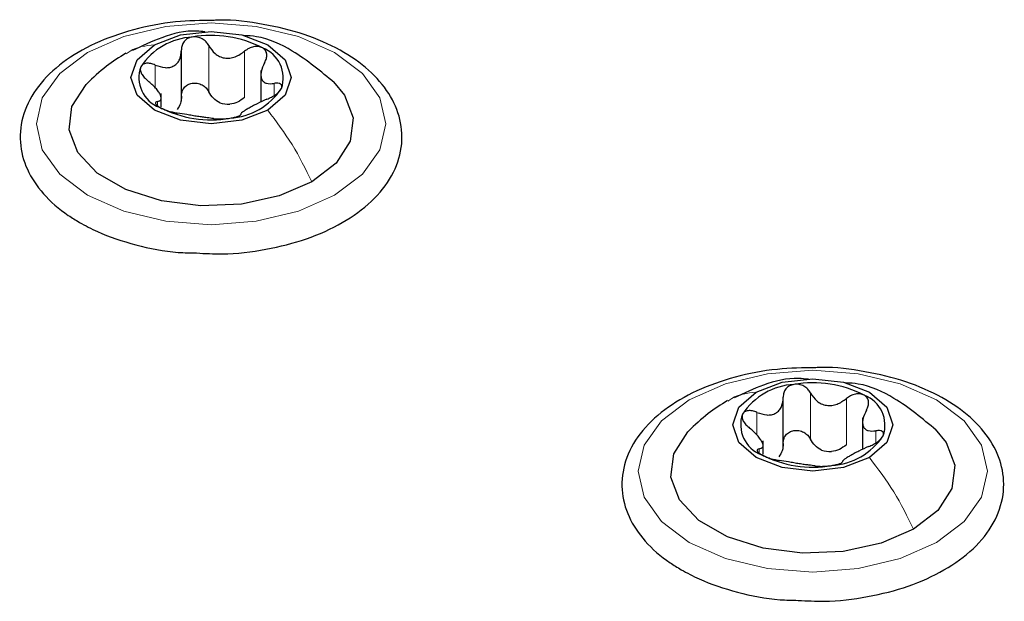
# Paper-space layout 'Blatt2' of a CAD drawing. Header units: millimetres. Extents: x 5 to 418, y 2 to 292.
# Tile 86 of 124: x 133.42 to 138.49, y 224.12 to 227.11. Entities that reach past the tile are written whole.
import ezdxf

# ---------------------------------------------------------------- set-up
doc = ezdxf.new("R2010")
doc.units = ezdxf.units.MM

psp = doc.layouts.new('Blatt2')

# ---------------------------------------------------------------- linework, layer by layer
at = {"color": 7, "linetype": 'Continuous', "lineweight": 25}
for p, q in [((134.2552, 226.6931), (134.2552, 226.9563)), ((134.6642, 226.8525), (134.6642, 226.6896)), ((134.1513, 226.6647), (134.1513, 226.7326)), ((137.3547, 224.9038), (137.3547, 225.167)), ((137.7637, 225.0632), (137.7637, 224.9003)), ((137.2508, 224.8754), (137.2508, 224.9433))]:
    psp.add_line(p, q, dxfattribs=at)
at = {"color": 7, "linetype": 'Continuous', "lineweight": 18}
for p, q in [((134.3961, 226.7417), (134.3961, 226.9799)), ((134.5805, 226.7132), (134.5805, 226.9513)), ((134.1201, 226.7631), (134.1201, 226.8801)), ((134.7331, 226.7237), (134.7331, 226.7853)), ((134.1318, 226.6699), (134.1318, 226.6923)), ((137.4956, 224.9524), (137.4956, 225.1906)), ((137.68, 224.9239), (137.68, 225.162)), ((137.2196, 224.9738), (137.2196, 225.0908)), ((137.8326, 224.9344), (137.8326, 224.996)), ((137.2313, 224.8806), (137.2313, 224.903))]:
    psp.add_line(p, q, dxfattribs=at)
at = {"color": 7, "linetype": 'Continuous', "lineweight": 18, "flags": 128}
for points in [[(133.7713, 226.9445), (133.9577, 227.0271), (134.1748, 227.079), (134.4077, 227.0967), (134.6407, 227.079), (134.8577, 227.0271), (135.0441, 226.9445), (135.1872, 226.8369), (135.2771, 226.7116), (135.3077, 226.5772), (135.2771, 226.4427), (135.1872, 226.3174), (135.0441, 226.2098), (134.8577, 226.1272), (134.6407, 226.0753), (134.4077, 226.0576), (134.1748, 226.0753), (133.9577, 226.1272), (133.7713, 226.2098), (133.6283, 226.3174), (133.5384, 226.4427), (133.5077, 226.5772), (133.5384, 226.7116), (133.6283, 226.8369), (133.7713, 226.9445)], [(136.8708, 225.1553), (137.0572, 225.2378), (137.2743, 225.2897), (137.5072, 225.3074), (137.7402, 225.2897), (137.9572, 225.2378), (138.1436, 225.1553), (138.2867, 225.0476), (138.3766, 224.9223), (138.4072, 224.7879), (138.3766, 224.6534), (138.2867, 224.5281), (138.1436, 224.4205), (137.9572, 224.3379), (137.7402, 224.286), (137.5072, 224.2683), (137.2743, 224.286), (137.0572, 224.3379), (136.8708, 224.4205), (136.7278, 224.5281), (136.6379, 224.6534), (136.6072, 224.7879), (136.6379, 224.9223), (136.7278, 225.0476), (136.8708, 225.1553)]]:
    psp.add_lwpolyline(points, dxfattribs=at)
at = {"color": 7, "linetype": 'Continuous', "lineweight": 25, "flags": 128}
for points in [[(134.1161, 226.9837), (134.2499, 227.0353), (134.4077, 227.0535), (134.5656, 227.0353), (134.6994, 226.9837), (134.7888, 226.9064), (134.8202, 226.8153), (134.7888, 226.7242), (134.6994, 226.6469)], [(134.6994, 226.6469), (134.5656, 226.5953), (134.4077, 226.5772), (134.2499, 226.5953), (134.1161, 226.6469), (134.0266, 226.7242), (133.9952, 226.8153), (134.0266, 226.9064), (134.1161, 226.9837)], [(134.9263, 226.2778), (134.7592, 226.2056), (134.5636, 226.1635), (134.3554, 226.1549), (134.1515, 226.1805), (133.9683, 226.2383), (133.8207, 226.3235), (133.7206, 226.4292), (133.6763, 226.547), (133.6912, 226.6671), (133.7641, 226.78), (133.769, 226.7851)], [(135.0378, 226.7938), (135.0948, 226.7251), (135.1392, 226.6074), (135.1243, 226.4872), (135.0514, 226.3743), (134.9263, 226.2778)], [(137.2155, 225.1944), (137.3494, 225.246), (137.5072, 225.2642), (137.6651, 225.246), (137.7989, 225.1944), (137.8883, 225.1172), (137.9197, 225.026), (137.8883, 224.9349), (137.7989, 224.8576)], [(137.7989, 224.8576), (137.6651, 224.806), (137.5072, 224.7879), (137.3494, 224.806), (137.2155, 224.8576), (137.1261, 224.9349), (137.0947, 225.026), (137.1261, 225.1172), (137.2155, 225.1944)], [(138.0258, 224.4885), (137.8587, 224.4163), (137.6631, 224.3742), (137.4549, 224.3656), (137.251, 224.3912), (137.0678, 224.449), (136.9202, 224.5342), (136.8201, 224.6399), (136.7758, 224.7577), (136.7907, 224.8779), (136.8636, 224.9908), (136.8684, 224.9958)], [(138.1372, 225.0045), (138.1943, 224.9358), (138.2387, 224.8181), (138.2238, 224.6979), (138.1509, 224.585), (138.0258, 224.4885)]]:
    psp.add_lwpolyline(points, dxfattribs=at)
at = {"color": 7, "linetype": 'Continuous', "lineweight": 25}
for centre, radius, start, end in [((134.3312, 226.6827), 0.3423, 93.4335, 146.5611), ((134.4084, 226.4571), 0.5756, 62.6428, 99.7711), ((134.6145, 226.8142), 0.1649, 340.539, 69.2579), ((134.201, 226.8164), 0.1649, 160.539, 249.2579), ((134.4843, 226.9479), 0.3423, 273.4335, 326.5611), ((134.4071, 227.1735), 0.5756, 242.6428, 279.7711), ((134.5103, 226.8883), 0.2107, 254.2708, 268.1431), ((137.4307, 224.8934), 0.3423, 93.4335, 146.5611), ((137.5079, 224.6678), 0.5756, 62.6428, 99.7711), ((137.714, 225.0249), 0.1649, 340.539, 69.2579), ((137.3005, 225.0271), 0.1649, 160.539, 249.2579), ((137.5838, 225.1586), 0.3423, 273.4335, 326.5611), ((137.6098, 225.099), 0.2107, 254.2708, 268.1431), ((137.5066, 225.3842), 0.5756, 242.6428, 279.7711)]:
    psp.add_arc(centre, radius, start, end, dxfattribs=at)
for points, knots in [([(134.4233, 227.1102), (134.3568, 227.1092), (134.2142, 227.107), (134.004, 227.0654), (133.8053, 226.9951), (133.6376, 226.8966), (133.5107, 226.7741), (133.4344, 226.6327), (133.416, 226.4832), (133.4533, 226.3406), (133.5389, 226.2127), (133.6389, 226.1248), (133.7103, 226.0814), (133.7297, 226.0696)], [0, 0, 0, 0, 0.086679, 0.18602, 0.285774, 0.386232, 0.487425, 0.587594, 0.683756, 0.776289, 0.868666, 0.964239, 1, 1, 1, 1]), ([(134.3328, 225.9118), (134.3771, 225.9093), (134.4971, 225.9025), (134.6924, 225.9268), (134.9038, 225.9803), (135.0898, 226.0642), (135.2404, 226.1738), (135.3457, 226.3057), (135.3966, 226.4524), (135.3892, 226.6005), (135.3295, 226.737), (135.2242, 226.8581), (135.0763, 226.9612), (134.891, 227.0425), (134.6791, 227.0927), (134.518, 227.1149), (134.4328, 227.1107), (134.4233, 227.1102)], [0, 0, 0, 0, 0.043178, 0.116961, 0.19094, 0.26533, 0.340301, 0.415461, 0.48884, 0.558844, 0.627333, 0.696902, 0.76915, 0.842962, 0.916921, 0.990714, 1, 1, 1, 1]), ([(134.3747, 227.0513), (134.3615, 227.0528), (134.2872, 227.0615), (134.1572, 227.0274), (134.0523, 226.9782), (134.0026, 226.9549)], [0, 0, 0, 0, 0.101836, 0.574859, 1, 1, 1, 1]), ([(134.3107, 227.0244), (134.3024, 227.0223), (134.2859, 227.0179), (134.2678, 227.0018), (134.2566, 226.9813), (134.2556, 226.9658), (134.2551, 226.9581)], [0, 0, 0, 0, 0.250033, 0.499632, 0.749228, 1, 1, 1, 1]), ([(134.3961, 226.9799), (134.3918, 226.9869), (134.3831, 227.0008), (134.3621, 227.0163), (134.3369, 227.0258), (134.3194, 227.0249), (134.3107, 227.0244)], [0, 0, 0, 0, 0.249815, 0.499908, 0.75012, 1, 1, 1, 1]), ([(135.0428, 226.7888), (134.9733, 226.8467), (134.8532, 226.9468), (134.6867, 227.0253), (134.5987, 227.0308), (134.5768, 227.0322)], [0, 0, 0, 0, 0.507466, 0.877443, 1, 1, 1, 1]), ([(134.1201, 226.8801), (134.1371, 226.8741), (134.1626, 226.865), (134.1952, 226.867), (134.2174, 226.8749), (134.2349, 226.8898), (134.252, 226.9164), (134.2539, 226.9414), (134.2551, 226.9581)], [0, 0, 0, 0, 0.249168, 0.374303, 0.498903, 0.623987, 0.749746, 1, 1, 1, 1]), ([(134.3961, 226.9799), (134.4057, 226.965), (134.4201, 226.9426), (134.4509, 226.9235), (134.4772, 226.9152), (134.5051, 226.915), (134.542, 226.9236), (134.5651, 226.9403), (134.5805, 226.9513)], [0, 0, 0, 0, 0.249199, 0.374336, 0.49893, 0.624007, 0.749759, 1, 1, 1, 1]), ([(134.6729, 226.9684), (134.666, 226.9713), (134.6523, 226.977), (134.6268, 226.9754), (134.6017, 226.967), (134.5876, 226.9566), (134.5805, 226.9513)], [0, 0, 0, 0, 0.249991, 0.499611, 0.749127, 1, 1, 1, 1]), ([(134.6837, 226.8918), (134.6872, 226.899), (134.6943, 226.9136), (134.6958, 226.9355), (134.6896, 226.9555), (134.6785, 226.9641), (134.6729, 226.9684)], [0, 0, 0, 0, 0.249852, 0.499902, 0.750115, 1, 1, 1, 1]), ([(133.969, 226.9406), (133.9347, 226.9193), (133.8623, 226.8744), (133.7998, 226.8145), (133.767, 226.783)], [0, 0, 0, 0, 0.473586, 1, 1, 1, 1]), ([(134.0455, 226.8713), (134.0441, 226.866), (134.0413, 226.8552), (134.0487, 226.8355), (134.0625, 226.8159), (134.0757, 226.8045), (134.0824, 226.7987)], [0, 0, 0, 0, 0.249857, 0.499466, 0.749011, 1, 1, 1, 1]), ([(134.1201, 226.8801), (134.1123, 226.883), (134.0965, 226.8889), (134.074, 226.8899), (134.055, 226.8846), (134.0487, 226.8758), (134.0455, 226.8713)], [0, 0, 0, 0, 0.249807, 0.500055, 0.750309, 1, 1, 1, 1]), ([(134.6837, 226.8918), (134.6763, 226.8762), (134.6652, 226.8527), (134.6635, 226.8238), (134.6676, 226.8054), (134.6779, 226.7925), (134.6977, 226.7822), (134.719, 226.7841), (134.7331, 226.7853)], [0, 0, 0, 0, 0.249201, 0.374338, 0.498932, 0.624008, 0.74976, 1, 1, 1, 1]), ([(134.1318, 226.6923), (134.1392, 226.6944), (134.1503, 226.6975), (134.152, 226.711), (134.1479, 226.7248), (134.1376, 226.7422), (134.1177, 226.7679), (134.0965, 226.7864), (134.0824, 226.7987)], [0, 0, 0, 0, 0.249201, 0.374338, 0.498932, 0.624008, 0.74976, 1, 1, 1, 1]), ([(134.2551, 226.7199), (134.2556, 226.7276), (134.2566, 226.7431), (134.2677, 226.7636), (134.2859, 226.7793), (134.3101, 226.7877), (134.3368, 226.7873), (134.3619, 226.7784), (134.383, 226.7627), (134.3917, 226.7487), (134.3961, 226.7417)], [0, 0, 0, 0, 0.125193, 0.249438, 0.374279, 0.499024, 0.623869, 0.749369, 0.87443, 1, 1, 1, 1]), ([(134.6954, 226.7039), (134.7032, 226.7074), (134.719, 226.7143), (134.7415, 226.7283), (134.7605, 226.744), (134.7668, 226.7542), (134.77, 226.7593)], [0, 0, 0, 0, 0.249807, 0.500055, 0.750309, 1, 1, 1, 1]), ([(134.77, 226.7593), (134.7714, 226.764), (134.7742, 226.7733), (134.7668, 226.7827), (134.7529, 226.7873), (134.7397, 226.786), (134.7331, 226.7853)], [0, 0, 0, 0, 0.2498571, 0.4994664, 0.7490114, 1, 1, 1, 1]), ([(134.2551, 226.7199), (134.2546, 226.707), (134.2536, 226.6813), (134.2401, 226.6614), (134.2333, 226.6515)], [0, 0, 0, 0, 0.50155, 1, 1, 1, 1]), ([(134.4532, 226.6855), (134.4411, 226.6925), (134.417, 226.7066), (134.4031, 226.73), (134.3961, 226.7417)], [0, 0, 0, 0, 0.498457, 1, 1, 1, 1]), ([(134.5805, 226.7132), (134.569, 226.7043), (134.5459, 226.6867), (134.5176, 226.6807), (134.5035, 226.6777)], [0, 0, 0, 0, 0.501552, 1, 1, 1, 1]), ([(134.6954, 226.7039), (134.6784, 226.6965), (134.6529, 226.6852), (134.6203, 226.6678), (134.5981, 226.6554), (134.5805, 226.6448), (134.5635, 226.6337), (134.5616, 226.6291), (134.5604, 226.626)], [0, 0, 0, 0, 0.249168, 0.374303, 0.498903, 0.623987, 0.749746, 1, 1, 1, 1]), ([(134.1318, 226.6923), (134.1282, 226.6914), (134.1212, 226.6896), (134.1196, 226.6826), (134.1258, 226.6731), (134.137, 226.6659), (134.1426, 226.6622)], [0, 0, 0, 0, 0.249852, 0.499902, 0.750115, 1, 1, 1, 1]), ([(134.1426, 226.6622), (134.1494, 226.6587), (134.1632, 226.6515), (134.1886, 226.6428), (134.2137, 226.6362), (134.2279, 226.6339), (134.235, 226.6327)], [0, 0, 0, 0, 0.249991, 0.499611, 0.749127, 1, 1, 1, 1]), ([(134.4194, 226.6042), (134.4098, 226.6056), (134.3954, 226.6076), (134.3645, 226.6113), (134.3383, 226.6151), (134.3104, 226.6197), (134.2735, 226.6265), (134.2504, 226.6302), (134.235, 226.6327)], [0, 0, 0, 0, 0.249199, 0.374336, 0.49893, 0.624007, 0.749759, 1, 1, 1, 1]), ([(134.4194, 226.6042), (134.4237, 226.6036), (134.4324, 226.6023), (134.4534, 226.6018), (134.4786, 226.6028), (134.4961, 226.6051), (134.5048, 226.6062)], [0, 0, 0, 0, 0.249815, 0.499908, 0.75012, 1, 1, 1, 1]), ([(134.5048, 226.6062), (134.5131, 226.6077), (134.5296, 226.6106), (134.5477, 226.6164), (134.5589, 226.6219), (134.5599, 226.6246), (134.5604, 226.626)], [0, 0, 0, 0, 0.250033, 0.499632, 0.749228, 1, 1, 1, 1]), ([(133.7297, 226.0696), (133.76, 226.0533), (133.8476, 226.0063), (134.0174, 225.9504), (134.1938, 225.914), (134.3013, 225.9123), (134.3328, 225.9118)], [0, 0, 0, 0, 0.180167, 0.52014, 0.85956, 1, 1, 1, 1]), ([(137.5228, 225.3209), (137.4563, 225.3199), (137.3137, 225.3177), (137.1035, 225.2761), (136.9048, 225.2058), (136.737, 225.1073), (136.6102, 224.9848), (136.5339, 224.8434), (136.5155, 224.6939), (136.5528, 224.5513), (136.6383, 224.4234), (136.7384, 224.3355), (136.8097, 224.2921), (136.8292, 224.2803)], [0, 0, 0, 0, 0.086679, 0.18602, 0.285774, 0.386232, 0.487425, 0.587594, 0.683756, 0.776289, 0.868666, 0.964239, 1, 1, 1, 1]), ([(137.4323, 224.1225), (137.4766, 224.12), (137.5966, 224.1132), (137.7919, 224.1375), (138.0032, 224.191), (138.1893, 224.2749), (138.3399, 224.3845), (138.4452, 224.5164), (138.4961, 224.6631), (138.4887, 224.8112), (138.429, 224.9477), (138.3236, 225.0688), (138.1758, 225.172), (137.9905, 225.2532), (137.7785, 225.3034), (137.6174, 225.3256), (137.5323, 225.3214), (137.5228, 225.3209)], [0, 0, 0, 0, 0.043178, 0.116961, 0.19094, 0.26533, 0.340301, 0.415461, 0.48884, 0.558844, 0.627333, 0.696902, 0.76915, 0.842962, 0.916921, 0.990714, 1, 1, 1, 1]), ([(137.4846, 225.261), (137.468, 225.263), (137.3902, 225.2724), (137.2567, 225.2383), (137.1518, 225.189), (137.1021, 225.1656)], [0, 0, 0, 0, 0.12537, 0.585999, 1, 1, 1, 1]), ([(137.4102, 225.2351), (137.4019, 225.233), (137.3854, 225.2286), (137.3673, 225.2125), (137.356, 225.192), (137.3551, 225.1765), (137.3546, 225.1688)], [0, 0, 0, 0, 0.250033, 0.499632, 0.749228, 1, 1, 1, 1]), ([(137.4956, 225.1906), (137.4912, 225.1976), (137.4825, 225.2115), (137.4616, 225.227), (137.4364, 225.2365), (137.4189, 225.2356), (137.4102, 225.2351)], [0, 0, 0, 0, 0.249815, 0.499908, 0.75012, 1, 1, 1, 1]), ([(138.1423, 224.9995), (138.0728, 225.0574), (137.9527, 225.1575), (137.7862, 225.2361), (137.6982, 225.2415), (137.6763, 225.2429)], [0, 0, 0, 0, 0.507466, 0.877443, 1, 1, 1, 1]), ([(137.4956, 225.1906), (137.5052, 225.1757), (137.5196, 225.1533), (137.5504, 225.1342), (137.5767, 225.1259), (137.6046, 225.1257), (137.6415, 225.1343), (137.6646, 225.151), (137.68, 225.162)], [0, 0, 0, 0, 0.249199, 0.374336, 0.49893, 0.624007, 0.749759, 1, 1, 1, 1]), ([(137.7724, 225.1791), (137.7655, 225.182), (137.7518, 225.1877), (137.7263, 225.1861), (137.7012, 225.1778), (137.6871, 225.1673), (137.68, 225.162)], [0, 0, 0, 0, 0.249991, 0.499611, 0.749127, 1, 1, 1, 1]), ([(137.0685, 225.1513), (137.0342, 225.13), (136.9618, 225.0851), (136.8993, 225.0252), (136.8664, 224.9937)], [0, 0, 0, 0, 0.473586, 1, 1, 1, 1]), ([(137.2196, 225.0908), (137.2366, 225.0848), (137.2621, 225.0758), (137.2947, 225.0777), (137.3168, 225.0856), (137.3344, 225.1006), (137.3515, 225.1272), (137.3534, 225.1521), (137.3546, 225.1688)], [0, 0, 0, 0, 0.249168, 0.374303, 0.498903, 0.623987, 0.749746, 1, 1, 1, 1]), ([(137.7832, 225.1025), (137.7867, 225.1097), (137.7938, 225.1243), (137.7953, 225.1462), (137.7891, 225.1662), (137.778, 225.1748), (137.7724, 225.1791)], [0, 0, 0, 0, 0.249852, 0.499902, 0.750115, 1, 1, 1, 1]), ([(137.145, 225.0821), (137.1436, 225.0767), (137.1408, 225.0659), (137.1482, 225.0462), (137.162, 225.0266), (137.1752, 225.0152), (137.1818, 225.0094)], [0, 0, 0, 0, 0.249857, 0.499466, 0.749011, 1, 1, 1, 1]), ([(137.2196, 225.0908), (137.2117, 225.0937), (137.196, 225.0996), (137.1735, 225.1006), (137.1545, 225.0953), (137.1482, 225.0865), (137.145, 225.0821)], [0, 0, 0, 0, 0.249807, 0.500055, 0.750309, 1, 1, 1, 1]), ([(137.7832, 225.1025), (137.7758, 225.0869), (137.7647, 225.0634), (137.763, 225.0345), (137.767, 225.0162), (137.7774, 225.0032), (137.7972, 224.9929), (137.8185, 224.9948), (137.8326, 224.996)], [0, 0, 0, 0, 0.249201, 0.374338, 0.498932, 0.624008, 0.74976, 1, 1, 1, 1]), ([(137.2313, 224.903), (137.2387, 224.9051), (137.2498, 224.9082), (137.2515, 224.9217), (137.2474, 224.9355), (137.237, 224.9529), (137.2172, 224.9786), (137.196, 224.9971), (137.1818, 225.0094)], [0, 0, 0, 0, 0.249201, 0.374338, 0.498932, 0.624008, 0.74976, 1, 1, 1, 1]), ([(137.3546, 224.9306), (137.3551, 224.9383), (137.356, 224.9538), (137.3672, 224.9743), (137.3854, 224.99), (137.4096, 224.9984), (137.4363, 224.998), (137.4614, 224.9891), (137.4825, 224.9734), (137.4912, 224.9594), (137.4956, 224.9524)], [0, 0, 0, 0, 0.125193, 0.249438, 0.374279, 0.499024, 0.623869, 0.749369, 0.87443, 1, 1, 1, 1]), ([(137.8695, 224.97), (137.8708, 224.9747), (137.8736, 224.9841), (137.8663, 224.9934), (137.8524, 224.998), (137.8392, 224.9967), (137.8326, 224.996)], [0, 0, 0, 0, 0.2498571, 0.4994664, 0.7490114, 1, 1, 1, 1]), ([(137.3546, 224.9306), (137.3541, 224.9177), (137.3531, 224.892), (137.3395, 224.8721), (137.3328, 224.8622)], [0, 0, 0, 0, 0.50155, 1, 1, 1, 1]), ([(137.5527, 224.8962), (137.5406, 224.9032), (137.5164, 224.9173), (137.5026, 224.9407), (137.4956, 224.9524)], [0, 0, 0, 0, 0.498457, 1, 1, 1, 1]), ([(137.7948, 224.9146), (137.8027, 224.9181), (137.8185, 224.925), (137.841, 224.939), (137.86, 224.9547), (137.8663, 224.9649), (137.8695, 224.97)], [0, 0, 0, 0, 0.249807, 0.500055, 0.750309, 1, 1, 1, 1]), ([(137.2313, 224.903), (137.2277, 224.9021), (137.2207, 224.9003), (137.2191, 224.8933), (137.2253, 224.8838), (137.2365, 224.8766), (137.2421, 224.8729)], [0, 0, 0, 0, 0.249852, 0.499902, 0.750115, 1, 1, 1, 1]), ([(137.68, 224.9239), (137.6684, 224.915), (137.6454, 224.8974), (137.6171, 224.8914), (137.603, 224.8884)], [0, 0, 0, 0, 0.501552, 1, 1, 1, 1]), ([(137.7948, 224.9146), (137.7779, 224.9072), (137.7524, 224.8959), (137.7198, 224.8785), (137.6976, 224.8661), (137.68, 224.8555), (137.663, 224.8444), (137.6611, 224.8398), (137.6598, 224.8367)], [0, 0, 0, 0, 0.249168, 0.374303, 0.498903, 0.623987, 0.749746, 1, 1, 1, 1]), ([(137.2421, 224.8729), (137.2489, 224.8694), (137.2626, 224.8623), (137.2881, 224.8535), (137.3132, 224.8469), (137.3274, 224.8446), (137.3345, 224.8434)], [0, 0, 0, 0, 0.249991, 0.499611, 0.749127, 1, 1, 1, 1]), ([(137.5189, 224.8149), (137.5093, 224.8163), (137.4949, 224.8183), (137.464, 224.822), (137.4378, 224.8258), (137.4098, 224.8304), (137.373, 224.8372), (137.3499, 224.8409), (137.3345, 224.8434)], [0, 0, 0, 0, 0.249199, 0.374336, 0.49893, 0.624007, 0.749759, 1, 1, 1, 1]), ([(137.6043, 224.8169), (137.6125, 224.8184), (137.6291, 224.8213), (137.6472, 224.8271), (137.6584, 224.8326), (137.6594, 224.8353), (137.6598, 224.8367)], [0, 0, 0, 0, 0.250033, 0.499632, 0.749228, 1, 1, 1, 1]), ([(137.5189, 224.8149), (137.5232, 224.8143), (137.5319, 224.813), (137.5529, 224.8125), (137.5781, 224.8135), (137.5956, 224.8158), (137.6043, 224.8169)], [0, 0, 0, 0, 0.249815, 0.499908, 0.75012, 1, 1, 1, 1]), ([(136.8292, 224.2803), (136.8595, 224.264), (136.9471, 224.217), (137.1168, 224.1611), (137.2933, 224.1247), (137.4008, 224.123), (137.4323, 224.1225)], [0, 0, 0, 0, 0.180167, 0.52014, 0.85956, 1, 1, 1, 1])]:
    psp.add_open_spline(points, degree=3, knots=knots, dxfattribs=at)
at = {"color": 7, "linetype": 'Continuous', "lineweight": 18}
for points in [[(133.9711, 226.9373), (133.9775, 226.9424), (134.0172, 226.9738), (134.071, 226.9792), (134.1161, 226.9837)], [(137.0706, 225.148), (137.077, 225.1531), (137.1167, 225.1845), (137.1705, 225.1899), (137.2155, 225.1944)]]:
    psp.add_open_spline(points, degree=3, knots=[0, 0, 0, 0, 0.162643, 1, 1, 1, 1], dxfattribs=at)
for points in [[(134.9263, 226.2778), (134.8944, 226.3434), (134.8306, 226.4747), (134.7431, 226.5895), (134.6994, 226.6469)], [(138.0258, 224.4885), (137.9939, 224.5541), (137.9301, 224.6854), (137.8426, 224.8002), (137.7989, 224.8576)]]:
    psp.add_open_spline(points, degree=3, dxfattribs=at)

doc.saveas('drawing.dxf')
